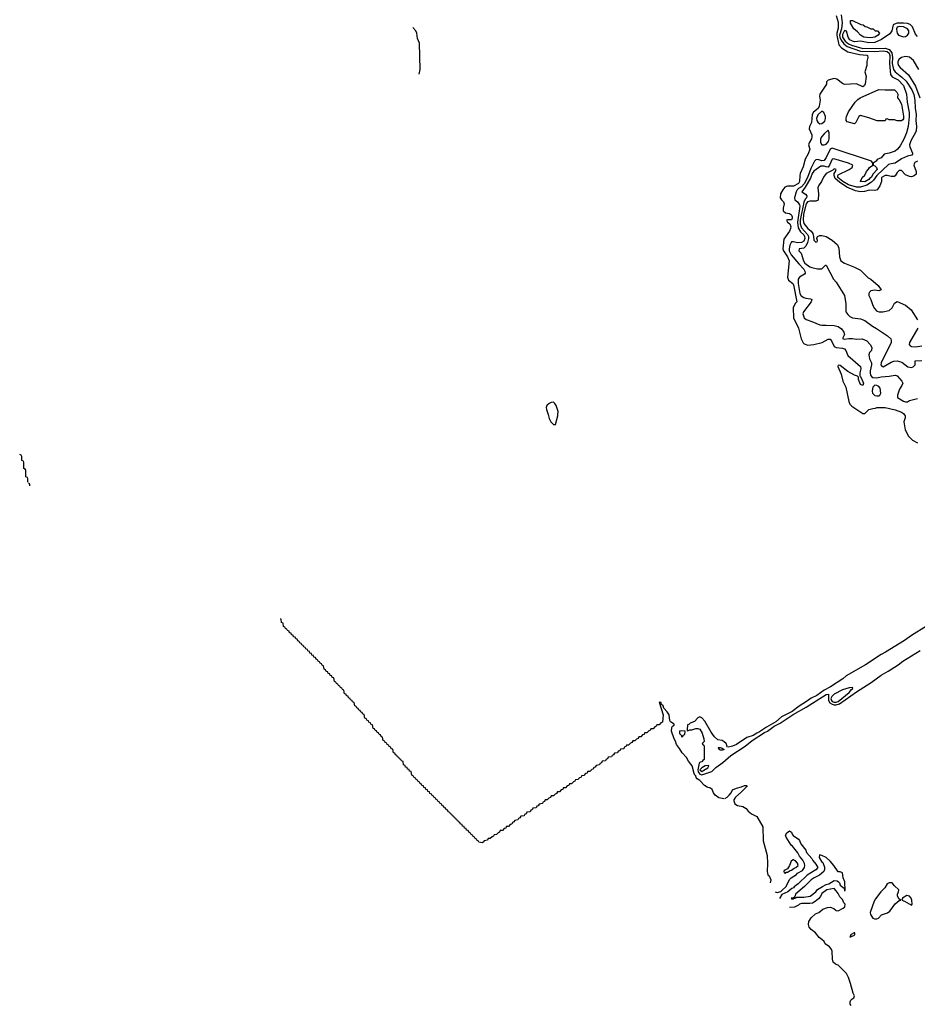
# Model space of a CAD drawing. Header units: inches. Extents: x 2668334 to 2765628, y 828034 to 955234.
# Tile 2 of 218: x 2678026 to 2686847, y 844206 to 853881. Entities that reach past the tile are written whole.
import ezdxf

# ---------------------------------------------------------------- set-up
doc = ezdxf.new("R2010")
doc.units = ezdxf.units.IN
doc.header["$MEASUREMENT"] = 0
for name, color, linetype in [('C6874', 7, 'Continuous'), ('C6884', 7, 'Continuous'), ('C6885', 7, 'Continuous')]:
    doc.layers.add(name, color=color, linetype=linetype)

msp = doc.modelspace()

# ---------------------------------------------------------------- linework, layer by layer
at = {"layer": 'C6874', "color": 4, "elevation": -4}
for points in [[(2678106, 849337.2), (2678106, 849370), (2678102, 849382), (2678086, 849390), (2678086, 849450), (2678082, 849462), (2678066, 849470), (2678066, 849530), (2678062, 849542), (2678046, 849550), (2678046, 849590), (2678042, 849602), (2678026, 849610)], [(2678126, 849301.2), (2678126, 849310), (2678122, 849322), (2678111.5, 849327.2)]]:
    msp.add_lwpolyline(points, dxfattribs=at)
at = {"layer": 'C6884', "color": 4}
for points, elevation in [([(2683217.9, 850000), (2683230, 849962), (2683246.4, 849930), (2683270, 849904.9), (2683290, 849902), (2683315.1, 849990), (2683315.4, 850000)], 4), ([(2686718.5, 850000), (2686726, 849990), (2686726, 849970), (2686714.8, 849930), (2686726, 849850), (2686758.8, 849790), (2686801, 849750), (2686850, 849722)], 4), ([(2684944.6, 846224.6), (2684896.7, 846236.7), (2684860.5, 846260.5), (2684842.9, 846282.9), (2684830, 846317.1), (2684815.5, 846330), (2684780.5, 846340.5), (2684755.6, 846355.6), (2684710, 846404.9), (2684683, 846423), (2684674.1, 846434.1), (2684671, 846450), (2684659.3, 846459.3), (2684653.1, 846473.1), (2684635.3, 846550), (2684596.7, 846596.7), (2684578.7, 846630), (2684536.4, 846676.4), (2684510, 846720.5), (2684478.9, 846758.9), (2684470, 846793.4), (2684456.3, 846816.3), (2684431.3, 846890), (2684434.3, 846925.7), (2684441.5, 846938.5), (2684458, 846950), (2684458, 846958), (2684420.9, 846980.9), (2684414.2, 846994.2), (2684406.8, 847050), (2684390, 847078.8), (2684355.9, 847115.9), (2684350, 847138), (2684333.4, 847153.4), (2684330, 847171), (2684310, 847174), (2684348, 847050), (2684342, 846978), (2684327.3, 846972.7), (2684310, 846954), (2684287.3, 846952.7), (2684282, 846938), (2684267.3, 846932.7), (2684250, 846914), (2684227.3, 846912.7), (2684222, 846898), (2684207.3, 846892.7), (2684190, 846874), (2684167.3, 846872.7), (2684162, 846858), (2684147.3, 846852.7), (2684130, 846834), (2684110, 846834), (2684102, 846818), (2684087.3, 846812.7), (2684070, 846794), (2684050, 846794), (2684042, 846778), (2684027.3, 846772.7), (2684010, 846754), (2683990, 846754), (2683982, 846738), (2683967.3, 846732.7), (2683962, 846718), (2683930, 846714), (2683922, 846698), (2683907.3, 846692.7), (2683902, 846678), (2683870, 846674), (2683862, 846658), (2683847.3, 846652.7), (2683842, 846638), (2683810, 846634), (2683802, 846618), (2683787.3, 846612.7), (2683782, 846598), (2683750, 846594), (2683742, 846578), (2683727.3, 846572.7), (2683722, 846558), (2683690, 846554), (2683682, 846538), (2683667.3, 846532.7), (2683662, 846518), (2683647.3, 846512.7), (2683630, 846494), (2683607.3, 846492.7), (2683602, 846478), (2683587.3, 846472.7), (2683570, 846454), (2683547.3, 846452.7), (2683542, 846438), (2683527.3, 846432.7), (2683510, 846414), (2683487.3, 846412.7), (2683482, 846398), (2683467.3, 846392.7), (2683450, 846374), (2683427.3, 846372.7), (2683422, 846358), (2683407.3, 846352.7), (2683390, 846334), (2683367.3, 846332.7), (2683362, 846318), (2683347.3, 846312.7), (2683330, 846294), (2683310, 846294), (2683302, 846278), (2683287.3, 846272.7), (2683270, 846254), (2683250, 846254), (2683242, 846238), (2683227.3, 846232.7), (2683210, 846214), (2683190, 846214), (2683182, 846198), (2683167.3, 846192.7), (2683162, 846178), (2683130, 846174), (2683122, 846158), (2683107.3, 846152.7), (2683102, 846138), (2683070, 846134), (2683062, 846118), (2683047.3, 846112.7), (2683042, 846098), (2683010, 846094), (2683002, 846078), (2682987.3, 846072.7), (2682982, 846058), (2682950, 846054), (2682942, 846038), (2682927.3, 846032.7), (2682922, 846018), (2682890, 846014), (2682882, 845998), (2682867.3, 845992.7), (2682862, 845978), (2682847.3, 845972.7), (2682830, 845954), (2682807.3, 845952.7), (2682802, 845938), (2682787.3, 845932.7), (2682770, 845914), (2682747.3, 845912.7), (2682742, 845898), (2682727.3, 845892.7), (2682710, 845874), (2682687.3, 845872.7), (2682682, 845858), (2682667.3, 845852.7), (2682650, 845834), (2682630, 845834), (2682622, 845818), (2682590, 845814), (2682582, 845798), (2682570, 845794), (2682538, 845798), (2682532.7, 845812.7), (2682518, 845818), (2682512.7, 845832.7), (2682498, 845838), (2682492.7, 845852.7), (2682478, 845858), (2682472.7, 845872.7), (2682458, 845878), (2682452.7, 845892.7), (2682438, 845898), (2682432.7, 845912.7), (2682418, 845918), (2682412.7, 845932.7), (2682398, 845938), (2682392.7, 845952.7), (2682378, 845958), (2682372.7, 845972.7), (2682358, 845978), (2682352.7, 845992.7), (2682338, 845998), (2682332.7, 846012.7), (2682318, 846018), (2682312.7, 846032.7), (2682298, 846038), (2682292.7, 846052.7), (2682278, 846058), (2682272.7, 846072.7), (2682258, 846078), (2682252.7, 846092.7), (2682238, 846098), (2682232.7, 846112.7), (2682218, 846118), (2682212.7, 846132.7), (2682198, 846138), (2682192.7, 846152.7), (2682178, 846158), (2682172.7, 846172.7), (2682158, 846178), (2682152.7, 846192.7), (2682138, 846198), (2682132.7, 846212.7), (2682118, 846218), (2682112.7, 846232.7), (2682098, 846238), (2682092.7, 846252.7), (2682078, 846258), (2682072.7, 846272.7), (2682058, 846278), (2682052.7, 846292.7), (2682038, 846298), (2682032.7, 846312.7), (2682018, 846318), (2682012.7, 846332.7), (2681998, 846338), (2681992.7, 846352.7), (2681978, 846358), (2681972.7, 846372.7), (2681958, 846378), (2681952.7, 846392.7), (2681938, 846398), (2681932.7, 846412.7), (2681918, 846418), (2681912.7, 846432.7), (2681898, 846438), (2681892.7, 846452.7), (2681878, 846458), (2681872.7, 846492.7), (2681858, 846498), (2681852.7, 846512.7), (2681838, 846518), (2681832.7, 846532.7), (2681818, 846538), (2681812.7, 846552.7), (2681798, 846558), (2681792.7, 846592.7), (2681778, 846598), (2681772.7, 846612.7), (2681758, 846618), (2681752.7, 846632.7), (2681738, 846638), (2681732.7, 846652.7), (2681718, 846658), (2681712.7, 846672.7), (2681698, 846678), (2681692.7, 846712.7), (2681678, 846718), (2681672.7, 846732.7), (2681658, 846738), (2681652.7, 846752.7), (2681638, 846758), (2681632.7, 846772.7), (2681618, 846778), (2681612.7, 846792.7), (2681598, 846798), (2681592.7, 846832.7), (2681578, 846838), (2681572.7, 846852.7), (2681558, 846858), (2681552.7, 846872.7), (2681538, 846878), (2681532.7, 846892.7), (2681518, 846898), (2681512.7, 846912.7), (2681498, 846918), (2681492.7, 846952.7), (2681478, 846958), (2681472.7, 846972.7), (2681458, 846978), (2681452.7, 846992.7), (2681438, 846998), (2681432.7, 847012.7), (2681418, 847018), (2681412.7, 847052.7), (2681398, 847058), (2681392.7, 847072.7), (2681378, 847078), (2681372.7, 847092.7), (2681358, 847098), (2681352.7, 847112.7), (2681338, 847118), (2681332.7, 847132.7), (2681318, 847138), (2681312.7, 847172.7), (2681298, 847178), (2681292.7, 847192.7), (2681278, 847198), (2681272.7, 847212.7), (2681258, 847218), (2681252.7, 847232.7), (2681238, 847238), (2681232.7, 847252.7), (2681218, 847258), (2681212.7, 847292.7), (2681198, 847298), (2681192.7, 847312.7), (2681178, 847318), (2681172.7, 847332.7), (2681158, 847338), (2681152.7, 847352.7), (2681138, 847358), (2681132.7, 847372.7), (2681118, 847378), (2681112.7, 847412.7), (2681098, 847418), (2681092.7, 847432.7), (2681078, 847438), (2681072.7, 847452.7), (2681058, 847458), (2681052.7, 847472.7), (2681038, 847478), (2681032.7, 847492.7), (2681018, 847498), (2681012.7, 847532.7), (2680998, 847538), (2680992.7, 847552.7), (2680978, 847558), (2680972.7, 847572.7), (2680958, 847578), (2680952.7, 847592.7), (2680938, 847598), (2680932.7, 847612.7), (2680918, 847618), (2680912.7, 847632.7), (2680898, 847638), (2680892.7, 847652.7), (2680878, 847658), (2680872.7, 847672.7), (2680858, 847678), (2680852.7, 847692.7), (2680838, 847698), (2680832.7, 847712.7), (2680818, 847718), (2680812.7, 847732.7), (2680798, 847738), (2680792.7, 847752.7), (2680778, 847758), (2680772.7, 847772.7), (2680758, 847778), (2680752.7, 847792.7), (2680738, 847798), (2680732.7, 847812.7), (2680718, 847818), (2680712.7, 847832.7), (2680698, 847838), (2680692.7, 847852.7), (2680678, 847858), (2680672.7, 847872.7), (2680658, 847878), (2680652.7, 847892.7), (2680638, 847898), (2680632.7, 847912.7), (2680618, 847918), (2680614, 847950), (2680598, 847958), (2680594, 847990), (2680590, 847994)], -4), ([(2686936.8, 847923.2), (2686790.6, 847830), (2686720.3, 847779.7), (2686534.4, 847665.6), (2686490, 847643.6), (2686338, 847542), (2686147, 847433), (2686114.2, 847405.8), (2685993.6, 847326.4), (2685930, 847292.4), (2685858.8, 847241.2), (2685804.7, 847215.3), (2685759.3, 847180.7), (2685684.1, 847135.9), (2685616.9, 847083.1), (2685510.6, 847030), (2685457.4, 846982.6), (2685364.9, 846930), (2685296.9, 846883.1), (2685270, 846871.2), (2685233.4, 846846.6), (2685170, 846829.6), (2685070, 846760.3), (2685030, 846742.7), (2684992.9, 846732.9), (2684976.4, 846736.4), (2684978, 846742), (2684967, 846770), (2684950, 846787), (2684930, 846797.6), (2684885.6, 846805.6), (2684855.1, 846835.1), (2684822, 846882), (2684757.7, 846990), (2684730, 847021.6), (2684710, 847029.6), (2684690, 847021.1), (2684656.4, 846983.6), (2684613.4, 846970), (2684603.1, 846956.9), (2684590, 846952.8), (2684583.6, 846903.6), (2684590, 846894), (2684610, 846902), (2684630, 846902), (2684670, 846918), (2684690, 846918), (2684710, 846911), (2684731, 846870), (2684750, 846814), (2684751.1, 846788.9), (2684734, 846770), (2684738, 846758), (2684750, 846754), (2684752.7, 846747.3), (2684751.3, 846611.3), (2684738, 846602), (2684730.8, 846590), (2684713.4, 846586.6), (2684704.1, 846575.9), (2684688.3, 846510), (2684692.3, 846490), (2684699.7, 846479.7), (2684710, 846468.5), (2684730, 846461.5), (2684826.5, 846493.5), (2684865.3, 846534.7), (2684936.6, 846583.4), (2685015.4, 846650), (2685156.2, 846743.8), (2685222.7, 846797.3), (2685344.2, 846875.8), (2685374.5, 846890), (2685439.7, 846940.3), (2685498, 846970), (2685626, 847054), (2685755.2, 847124.8), (2685949.7, 847250.3), (2685973.1, 847253.1), (2685974.1, 847190), (2685987.9, 847167.9), (2686010, 847154.8), (2686030, 847150.1), (2686050.6, 847149.5), (2686082.2, 847157.8), (2686250, 847277.6), (2686392.3, 847367.7), (2686490, 847441.5), (2686561.3, 847478.7), (2686658, 847542), (2686702.8, 847577.2), (2686875.8, 847684.2)], 4), ([(2684954.5, 846230), (2684978.4, 846241.6), (2684999, 846261), (2685016.2, 846283.8), (2685030, 846312.9), (2685069, 846330), (2685117.7, 846342.3), (2685150, 846357.6), (2685170, 846354.9), (2685173.4, 846350), (2685115.8, 846290), (2685059.2, 846240.8), (2685044.7, 846215.3), (2685044.1, 846204.1), (2685054.9, 846174.9), (2685081.3, 846161.3), (2685133, 846150), (2685165.5, 846130), (2685184.8, 846104.8), (2685217.3, 846077.3), (2685270, 846050.2), (2685330, 845950.6), (2685332.6, 845812.6), (2685370.1, 845670), (2685373.6, 845590), (2685370.9, 845510.9), (2685379.2, 845479.2), (2685390, 845467.3), (2685408, 845430), (2685400.5, 845399.5)], -4), ([(2685450, 845312.7), (2685470, 845306), (2685504, 845316), (2685515.6, 845324.4), (2685556.8, 845363.2), (2685590, 845431.6), (2685608.4, 845450), (2685658.6, 845481.4), (2685670, 845494.7), (2685718.2, 845521.8), (2685738, 845550), (2685741.5, 845570), (2685738.9, 845590), (2685723.1, 845623.1), (2685690, 845663.6), (2685674.1, 845694.2), (2685620.8, 845760.8), (2685608.5, 845770), (2685557.6, 845850), (2685552, 845870), (2685564.2, 845890), (2685591.2, 845911.2), (2685610, 845898.8), (2685616.7, 845876.7), (2685625.9, 845865.8), (2685680.4, 845830), (2685690, 845816.3), (2685701.8, 845781.8), (2685750, 845720.7), (2685756.5, 845696.5), (2685810, 845638.4), (2685818.9, 845618.9), (2685850, 845583), (2685870.2, 845550), (2685850, 845527.4), (2685764.6, 845475.4), (2685676.4, 845390), (2685638, 845362), (2685630.3, 845350), (2685615.1, 845344.9), (2685574.4, 845310), (2685516, 845284), (2685493.9, 845246.1)], -4), ([(2686195.8, 844195.8), (2686188.2, 844208.2), (2686187.7, 844230), (2686193.8, 844246.2), (2686202.6, 844257.4), (2686222.8, 844270), (2686230.4, 844290), (2686214.8, 844314.8), (2686190, 844411.3), (2686170, 844470.8), (2686150.3, 844510), (2686070.4, 844590), (2686042.3, 844602.3), (2686021.4, 844621.4), (2686011.8, 844650), (2686010.3, 844729.7), (2686000.4, 844750), (2685984.9, 844770), (2685941.8, 844801.8), (2685930, 844822), (2685910, 844842), (2685882.3, 844862.3), (2685847.3, 844910), (2685802, 844942), (2685784.8, 844964.8), (2685776, 844990), (2685779.9, 845020.1), (2685803, 845057), (2685845.5, 845094.5), (2685879.1, 845110), (2685917.4, 845142.6), (2685963.1, 845156.9), (2685990, 845159.6), (2686027.2, 845147.2), (2686050, 845126.6), (2686070, 845125.1), (2686117.3, 845150), (2686134.8, 845165.2), (2686138.7, 845190), (2686124, 845204), (2686110, 845235.8), (2686084, 845264), (2686070, 845296.4), (2686050, 845323), (2686030, 845343.8), (2685956, 845330), (2685910, 845296), (2685894.3, 845265.7), (2685876.2, 845243.8), (2685843.6, 845216.4), (2685818.2, 845201.8), (2685790, 845196.5), (2685710, 845196.9), (2685687.8, 845190), (2685679.3, 845180.7), (2685639.3, 845160.7), (2685590, 845157.2)], -4)]:
    msp.add_lwpolyline(points, dxfattribs=dict(at, elevation=elevation))
for points, elevation in [([(2686210, 847318), (2686176.6, 847316.6), (2686110, 847296), (2686030, 847254), (2686007.7, 847232.3), (2685998.4, 847210), (2686002, 847190), (2686010, 847182.3), (2686030, 847174.1), (2686050, 847175.1), (2686070, 847182.5), (2686177.6, 847270), (2686200.1, 847299.9), (2686213.2, 847310)], 8), ([(2684530, 846895.1), (2684509.1, 846890.9), (2684510, 846866), (2684528.1, 846848.1), (2684530, 846834), (2684542, 846838), (2684550, 846854), (2684562, 846858), (2684566, 846890)], 4), ([(2684910, 846702), (2684898, 846710), (2684898, 846718), (2684889, 846731), (2684908.7, 846731.3), (2684930, 846724.7), (2684950, 846709.6), (2684930, 846702.7)], 4), ([(2684794.5, 846554.5), (2684763, 846550), (2684728.5, 846530), (2684709.1, 846510), (2684730, 846494), (2684750, 846506.2), (2684789.6, 846530), (2684797, 846550)], 8), ([(2685885.4, 845674.6), (2685883, 845650), (2685906.5, 845610), (2685918.4, 845598.4), (2685933.3, 845553.3), (2685934, 845530), (2685928.2, 845511.8), (2685886.1, 845473.9), (2685833.4, 845450), (2685802.6, 845430), (2685736.5, 845363.5), (2685650.8, 845290), (2685647.7, 845272.3), (2685642, 845270), (2685639.6, 845260.4), (2685627.1, 845252.9), (2685607.3, 845250), (2685610, 845242), (2685630, 845242), (2685632.9, 845247.1), (2685646, 845250), (2685642, 845258), (2685654, 845254), (2685661.2, 845258.8), (2685730, 845260.4), (2685794, 845270), (2685850, 845310.6), (2685866.9, 845333.1), (2685914.8, 845365.2), (2685950, 845384), (2685978, 845390), (2686030, 845422), (2686058.5, 845418.5), (2686070.7, 845410.7), (2686081.1, 845401.1), (2686090, 845376), (2686127.1, 845347.1), (2686130, 845322), (2686136.4, 845323.6), (2686135.1, 845410), (2686119.3, 845450), (2686110, 845498), (2686090, 845508), (2686070, 845508), (2686026.6, 845570), (2685990, 845612.7), (2685950, 845649.4), (2685910, 845669.2)], 4), ([(2685630, 845628.7), (2685606.4, 845613.6), (2685591.3, 845570), (2685570, 845538), (2685538, 845522), (2685534, 845510), (2685538, 845498), (2685550, 845494), (2685556.4, 845503.6), (2685570, 845506), (2685597.5, 845522.5), (2685610, 845524.9), (2685635.5, 845544.5), (2685653.3, 845550), (2685675.1, 845570), (2685670, 845593), (2685650, 845615.6), (2685638.6, 845618.6)], 4), ([(2686570, 845401.2), (2686550, 845388.7), (2686527.3, 845350), (2686488.7, 845311.3), (2686435.8, 845244.2), (2686421.2, 845218.8), (2686384, 845110), (2686386.8, 845090), (2686410, 845054), (2686426.2, 845046.2), (2686450, 845045.5), (2686465.6, 845054.4), (2686495.8, 845084.2), (2686553.6, 845106.4), (2686576.9, 845123.1), (2686627.8, 845192.2), (2686670, 845226), (2686686, 845230), (2686670, 845238), (2686652.7, 845270), (2686652.3, 845290), (2686662, 845310), (2686663.7, 845330), (2686621.2, 845370), (2686598.6, 845398.6)], 4), ([(2686744, 845276), (2686702, 845250), (2686694, 845230), (2686721.4, 845221.4), (2686790, 845181), (2686797.2, 845190), (2686794, 845230), (2686786, 845250), (2686770, 845269.2)], 4), ([(2686234, 844910), (2686224.7, 844910), (2686191, 844890), (2686192.7, 844887.3), (2686184.7, 844870), (2686190, 844868.4), (2686202, 844878), (2686210, 844877.3), (2686231.8, 844890)], 4)]:
    msp.add_lwpolyline(points, close=True, dxfattribs=dict(at, elevation=elevation))
at = {"layer": 'C6885', "color": 4}
for points, elevation in [([(2686050, 853921), (2686070, 853858), (2686070, 853798), (2686057.2, 853750), (2686056.6, 853730), (2686075.3, 853635.3), (2686103.1, 853603.1), (2686164.9, 853564.9), (2686279, 853539), (2686350, 853532.4), (2686356, 853530), (2686361, 853510), (2686351.3, 853470), (2686352, 853430), (2686331.3, 853370), (2686343.5, 853323.5), (2686333.4, 853250), (2686326.2, 853233.8), (2686310, 853220.9), (2686250, 853249.6), (2686130, 853244), (2686110, 853253.3), (2686055.8, 853295.8), (2686030, 853303), (2685972.2, 853287.8), (2685955.5, 853270), (2685953.5, 853246.5), (2685890.3, 853150), (2685886.3, 853130), (2685892.8, 853090), (2685881.7, 853030), (2685870.9, 853009.1), (2685826.6, 852973.4), (2685812.2, 852950), (2685806.4, 852870), (2685787.3, 852830), (2685783, 852810), (2685810.2, 852750.2), (2685811.4, 852731.4), (2685806.7, 852710), (2685783.8, 852670), (2685778.4, 852650), (2685790.4, 852610), (2685775.6, 852564.4), (2685743.8, 852510), (2685726.2, 852433.8), (2685696, 852370), (2685690.9, 852349.1), (2685690.5, 852290), (2685680.5, 852270), (2685630, 852245.1), (2685570, 852243.5), (2685545, 852235), (2685523.8, 852210), (2685502, 852170), (2685500.5, 852130), (2685510.6, 852110), (2685530.6, 852090), (2685538.8, 852070), (2685527.3, 852030), (2685530, 852002), (2685550, 851982), (2685590, 851977.3), (2685601, 851970), (2685610, 851961), (2685616.3, 851943.7), (2685617.3, 851930), (2685610, 851915.3), (2685570, 851915.3), (2685562, 851910), (2685572, 851890), (2685593.7, 851873.7), (2685602.8, 851850), (2685602, 851830), (2685590, 851802), (2685535.3, 851724.7), (2685526, 851630), (2685530.4, 851610), (2685570.3, 851550), (2685587.3, 851510), (2685570.3, 851350), (2685581, 851321), (2685622, 851290), (2685630, 851276), (2685662, 851110), (2685647.1, 851092.9), (2685627.7, 851050), (2685630.4, 850950), (2685680.4, 850850), (2685706.2, 850746.2), (2685726.2, 850706.2), (2685735.9, 850695.9), (2685770, 850683), (2685830, 850690.5), (2685911.6, 850708.4), (2685970, 850741), (2685990, 850741), (2686004.9, 850724.9), (2686030.3, 850670.4), (2686050, 850659.3), (2686110, 850654.9), (2686130, 850646.8), (2686144, 850630), (2686162.8, 850582.8), (2686290, 850472), (2686290.7, 850450), (2686281, 850410), (2686282, 850382), (2686290, 850374), (2686318, 850310), (2686310, 850288), (2686290, 850298), (2686270, 850346), (2686268.9, 850368.9), (2686259, 850379), (2686230, 850389.3), (2686164.1, 850424.1), (2686090, 850482), (2686070, 850486), (2686066, 850474), (2686098, 850398), (2686114.4, 850330), (2686145.3, 850270), (2686173.7, 850130), (2686184.7, 850104.7), (2686203.7, 850083.7), (2686310, 850011), (2686330, 850012), (2686370, 850051.3), (2686410, 850062), (2686436.4, 850063.6), (2686448, 850072), (2686530, 850070.8), (2686630, 850046.8), (2686690, 850024), (2686711, 850010), (2686718.5, 850000)], 4), ([(2686096.8, 853930), (2686106.7, 853850), (2686101.1, 853790), (2686083.6, 853730), (2686086.5, 853710), (2686099.5, 853679.5), (2686124.5, 853644.5), (2686158.9, 853618.9), (2686290, 853571.5), (2686430, 853569.2), (2686510, 853574.4), (2686550, 853569.2), (2686570.5, 853550.5), (2686575.3, 853530), (2686573.4, 853450), (2686582.8, 853342.8), (2686600.3, 853320.3), (2686658, 853290), (2686710, 853234.8), (2686740.5, 853150), (2686745.7, 853070), (2686765.7, 852970), (2686767.4, 852930), (2686758.3, 852830), (2686740.3, 852770), (2686714.1, 852705.9), (2686678.7, 852641.3), (2686652.2, 852607.8), (2686630, 852589.2), (2686570, 852569), (2686521, 852559), (2686490, 852522), (2686451.3, 852508.7), (2686442, 852490), (2686414, 852470), (2686414, 852450), (2686430, 852444.7), (2686444.7, 852430), (2686452.4, 852410), (2686413.7, 852366.3), (2686391.8, 852330), (2686378, 852322), (2686370.4, 852310), (2686330, 852288.3), (2686286, 852290), (2686296.4, 852303.6), (2686306, 852330), (2686330, 852354), (2686346, 852390), (2686368.4, 852411.6), (2686378, 852430), (2686408, 852450), (2686408, 852470), (2686398, 852490), (2686010, 852617), (2685990, 852609.4), (2685950, 852525.2), (2685930, 852498), (2685910, 852493.6), (2685870, 852508.3), (2685850, 852503), (2685837, 852490), (2685800.6, 852419.4), (2685767.6, 852330), (2685733.5, 852266.5), (2685710, 852239.4), (2685677.9, 852222.1), (2685666, 852210), (2685656.5, 852190), (2685641, 852130), (2685644.7, 852110), (2685670.3, 852090.3), (2685690, 852061), (2685692.6, 852050), (2685670.1, 851890), (2685675.9, 851835.9), (2685697.6, 851797.6), (2685730, 851767.7), (2685738.3, 851750), (2685740.3, 851730), (2685730, 851703.6), (2685710, 851691.6), (2685669.7, 851689.7), (2685630, 851699.3), (2685610, 851698), (2685593.8, 851666.2), (2685586.3, 851630), (2685587.8, 851610), (2685607.9, 851570), (2685681.3, 851481.3), (2685731.7, 851430), (2685741.3, 851410), (2685744.9, 851390), (2685738.7, 851381.3), (2685690.6, 851350), (2685676.4, 851330), (2685674.6, 851290), (2685692.6, 851190), (2685706.9, 851166.9), (2685730, 851151.7), (2685750, 851144.6), (2685798.5, 851138.5), (2685811, 851130), (2685804, 851110), (2685727.7, 851010), (2685723, 850990), (2685734, 850950), (2685754.2, 850934.2), (2685810, 850916.4), (2685890, 850882), (2685910, 850878), (2685950, 850880.4), (2686030, 850875.3), (2686070, 850866), (2686102, 850842), (2686125.5, 850810), (2686130.7, 850789.3), (2686112, 850750), (2686130, 850741), (2686172.5, 850747.5), (2686210, 850747.3), (2686250, 850740.7), (2686306.4, 850746.4), (2686350, 850724.7), (2686384.7, 850690), (2686399.8, 850659.8), (2686396, 850630), (2686378, 850610), (2686371.1, 850588.9), (2686376, 850550), (2686394.9, 850510), (2686395.8, 850490), (2686382.6, 850430), (2686382.6, 850410), (2686387.6, 850387.6), (2686395.6, 850375.6), (2686410, 850365.5), (2686450, 850361.6), (2686490, 850372.2), (2686570, 850377.6), (2686627.7, 850387.7), (2686650, 850380.7), (2686694.8, 850330), (2686702.8, 850310), (2686694.4, 850285.6), (2686671.3, 850250), (2686651.3, 850190), (2686652, 850170), (2686710, 850131.3), (2686730, 850124.7), (2686750, 850124.7), (2686770, 850138), (2686850, 850158)], 8), ([(2681950, 853346), (2681962, 853390), (2681954.4, 853650), (2681936, 853696), (2681927.3, 853750), (2681918.4, 853770), (2681890, 853804.9)], -4), ([(2686850, 853716), (2686830, 853739.3), (2686800.9, 853810), (2686775, 853835), (2686750, 853842.9), (2686710, 853846.2), (2686650, 853845.2), (2686621.6, 853838.4), (2686610, 853829.5), (2686595.9, 853770), (2686577.3, 853742.7), (2686494.2, 853685.8), (2686430, 853656.4), (2686370, 853654.8), (2686290, 853668.4), (2686230, 853664.7), (2686208.5, 853668.5), (2686184.2, 853684.2), (2686168, 853708), (2686150, 853769), (2686130, 853774), (2686110, 853734.5), (2686112.6, 853710), (2686138.6, 853670), (2686170, 853644.1), (2686200.5, 853630), (2686310, 853597.6), (2686530, 853602.5), (2686570, 853587.8), (2686596, 853556), (2686602.4, 853510), (2686600.1, 853450), (2686611.7, 853390), (2686627.7, 853367.7), (2686695.1, 853315.1), (2686735.7, 853275.7), (2686792.4, 853190), (2686812.8, 853147.2), (2686823.1, 853090), (2686825.3, 853010), (2686835.3, 852950), (2686831.7, 852890), (2686838, 852830), (2686834.9, 852790), (2686828.6, 852771.4), (2686783.1, 852690), (2686770.3, 852650), (2686771.7, 852630), (2686800.4, 852570), (2686799, 852561), (2686791.5, 852548.4), (2686750, 852539.6), (2686690, 852512.8), (2686630, 852469.8), (2686590, 852465.6), (2686563.6, 852456.4), (2686449.1, 852350.9), (2686416.1, 852303.9), (2686395.5, 852284.5), (2686350, 852256.2), (2686290, 852234.6), (2686250, 852234.5), (2686170, 852256.8), (2686115.3, 852290), (2686066.5, 852330), (2686064.1, 852350), (2686070, 852356.9), (2686177, 852410), (2686206, 852430), (2686214, 852450), (2686170, 852469.5), (2686026.2, 852513.8), (2686010, 852509.3), (2685984.2, 852450), (2685970, 852433.3), (2685950, 852434.7), (2685930, 852442.7), (2685897.8, 852442.2), (2685830, 852392.4), (2685814.4, 852370), (2685795.6, 852324.4), (2685745.3, 852234.7), (2685713.4, 852190), (2685747.3, 852167.3), (2685761.6, 852150), (2685757.6, 852130), (2685743.8, 852116.2), (2685731.3, 852088.7), (2685695, 851910), (2685695.7, 851875.7), (2685710, 851836.9), (2685768.4, 851770), (2685777.4, 851750), (2685778.2, 851730), (2685768.8, 851691.2), (2685750, 851656.2), (2685730, 851637), (2685684.7, 851630), (2685681, 851610), (2685706, 851586), (2685727.7, 851510), (2685742, 851490), (2685790, 851454), (2685810, 851444.9), (2685866, 851434), (2685910, 851434), (2685946, 851470), (2685952, 851470), (2686022, 851330), (2686050, 851302), (2686132, 851170), (2686144.7, 851090), (2686144.7, 851010), (2686163.5, 850983.5), (2686184, 850964), (2686210, 850951.3), (2686290, 850941), (2686330, 850926.8), (2686404.7, 850870), (2686447.1, 850847.1), (2686555.3, 850775.3), (2686585.4, 850745.4), (2686591.1, 850731.1), (2686591.3, 850710), (2686491, 850510), (2686486.8, 850490), (2686496.9, 850476.9), (2686510, 850471.3), (2686590, 850514.8), (2686615.5, 850524.5), (2686650, 850527.3), (2686694.4, 850514.4), (2686754, 850470), (2686790, 850462), (2686806, 850470), (2686826, 850490), (2686826, 850530), (2686890, 850532)], 12), ([(2686860.9, 853390), (2686810, 853479), (2686770, 853513.2), (2686730, 853519), (2686690, 853509), (2686667.1, 853492.9), (2686654.8, 853470), (2686654, 853450), (2686662, 853430), (2686677.3, 853410), (2686759.9, 853339.9), (2686827.3, 853227.3), (2686872.7, 853112.7)], 16), ([(2686848.4, 852491.6), (2686823.4, 852476.6), (2686814.8, 852465.2), (2686814, 852450), (2686836, 852390), (2686836.9, 852363.1), (2686814.8, 852345.2), (2686790, 852337.2), (2686770, 852339), (2686730, 852355.3), (2686690, 852398), (2686670, 852398), (2686650, 852378), (2686630, 852348), (2686618.8, 852341.2), (2686590, 852339.3), (2686550, 852349.2), (2686530, 852349.2), (2686496, 852330), (2686494.8, 852290), (2686478.8, 852250), (2686451, 852210), (2686430, 852201.2), (2686375.3, 852204.7), (2686327.3, 852192.7), (2686290, 852189.2), (2686239.7, 852199.7), (2686154.8, 852234.8), (2686083, 852283), (2686039.9, 852319.9), (2686028.5, 852351.5), (2686030.7, 852369.3), (2686043.7, 852390), (2686048.4, 852408.4), (2686030, 852415.1), (2686018, 852402), (2685952, 852368), (2685926, 852334), (2685906.8, 852290), (2685876.3, 852250), (2685870.5, 852230), (2685877.1, 852170), (2685871.9, 852108.1), (2685850, 852097.6), (2685790, 852098.8), (2685769, 852091), (2685755.2, 852070), (2685729.5, 851970), (2685725.2, 851910), (2685730, 851878.8), (2685770, 851828), (2685802.4, 851802.4), (2685819.9, 851779.9), (2685827.7, 851750), (2685830, 851714), (2685850, 851694), (2685862, 851698), (2685866, 851710), (2685858, 851730), (2685866, 851750), (2685890, 851762), (2685910, 851762), (2685950, 851751.3), (2686010, 851716), (2686061, 851670), (2686076.8, 851636.8), (2686082.8, 851550), (2686096, 851510), (2686130, 851487.3), (2686230.6, 851450.6), (2686290, 851421), (2686365.2, 851345.2), (2686391.3, 851330), (2686462, 851270), (2686492.7, 851227.3), (2686470, 851218), (2686430, 851222), (2686390, 851215.3), (2686376.9, 851203.1), (2686371.3, 851190), (2686371.3, 851170), (2686390.7, 851130.7), (2686410, 851072), (2686424.5, 851044.5), (2686450, 851018), (2686471.1, 851011.1), (2686508.9, 851011.1), (2686570, 851024.7), (2686598, 851050), (2686623.1, 851096.9), (2686650, 851111), (2686730, 851076), (2686784.7, 851030), (2686850, 850932)], 16), ([(2686850.5, 850849.5), (2686771, 850710), (2686766, 850690), (2686776.9, 850676.9), (2686791, 850671), (2686830, 850667.7), (2686890, 850676.3)], 16), ([(2683315.4, 850000), (2683316.2, 850030), (2683297, 850090), (2683286, 850110), (2683270, 850123.7), (2683250, 850120.7), (2683230, 850111.2), (2683206, 850090), (2683200.5, 850070), (2683202, 850050), (2683217.9, 850000)], 4)]:
    msp.add_lwpolyline(points, dxfattribs=dict(at, elevation=elevation))
for points, elevation in [([(2686390, 853703.7), (2686350, 853704.5), (2686322, 853710), (2686289, 853730), (2686260.2, 853760.2), (2686222, 853790), (2686190, 853848), (2686190, 853872), (2686210, 853872), (2686292, 853832), (2686314, 853830), (2686332.7, 853812.7), (2686350, 853812), (2686390, 853792), (2686414, 853790), (2686432.7, 853772.7), (2686454, 853770), (2686474, 853750), (2686462, 853730), (2686430, 853709.6)], 8), ([(2686670, 853812.7), (2686650, 853806), (2686642.6, 853790), (2686643.9, 853763.9), (2686647.3, 853747.3), (2686660.7, 853730), (2686710, 853713), (2686730, 853715.5), (2686750, 853728), (2686762.9, 853750), (2686762, 853770), (2686750, 853792.3), (2686710, 853810.8)], 16), ([(2686530, 853190.4), (2686610, 853192.4), (2686622, 853190), (2686644.7, 853170), (2686654.8, 853150), (2686652.7, 853112.7), (2686670, 853094), (2686690, 853052), (2686710, 852934), (2686710, 852906), (2686704.7, 852895.3), (2686690, 852888), (2686650, 852888), (2686623.6, 852896.4), (2686570, 852898), (2686550, 852906), (2686538, 852902), (2686530, 852886), (2686451.6, 852888.4), (2686370, 852918), (2686290, 852938), (2686271.6, 852928.4), (2686242, 852870), (2686230, 852858), (2686158, 852878), (2686148.7, 852888.7), (2686146, 852910), (2686149.4, 852930), (2686170, 852976), (2686236, 853070), (2686262, 853098), (2686286.2, 853113.8), (2686470, 853194.4)], 4), ([(2685910, 852980.9), (2685870, 852945.1), (2685855.6, 852910), (2685858, 852890), (2685870, 852872.7), (2685890, 852859.1), (2685910, 852860.5), (2685936.6, 852883.4), (2685946, 852910), (2685945.1, 852930), (2685929.5, 852969.5)], 8), ([(2685970, 852794), (2685930, 852758.4), (2685907.2, 852732.8), (2685895, 852710), (2685894.1, 852674.1), (2685910, 852650.3), (2685930, 852650.2), (2685950, 852657.6), (2685974.6, 852685.4), (2685981.2, 852710), (2685982, 852770)], 8), ([(2686430, 850289.4), (2686410.6, 850270), (2686404.9, 850255.1), (2686402, 850230), (2686407.2, 850210), (2686430, 850188.9), (2686450, 850183.7), (2686470, 850186), (2686477.2, 850190), (2686487, 850210), (2686481.6, 850261.6), (2686470, 850278), (2686450, 850287)], 8)]:
    msp.add_lwpolyline(points, close=True, dxfattribs=dict(at, elevation=elevation))

doc.saveas('drawing.dxf')
